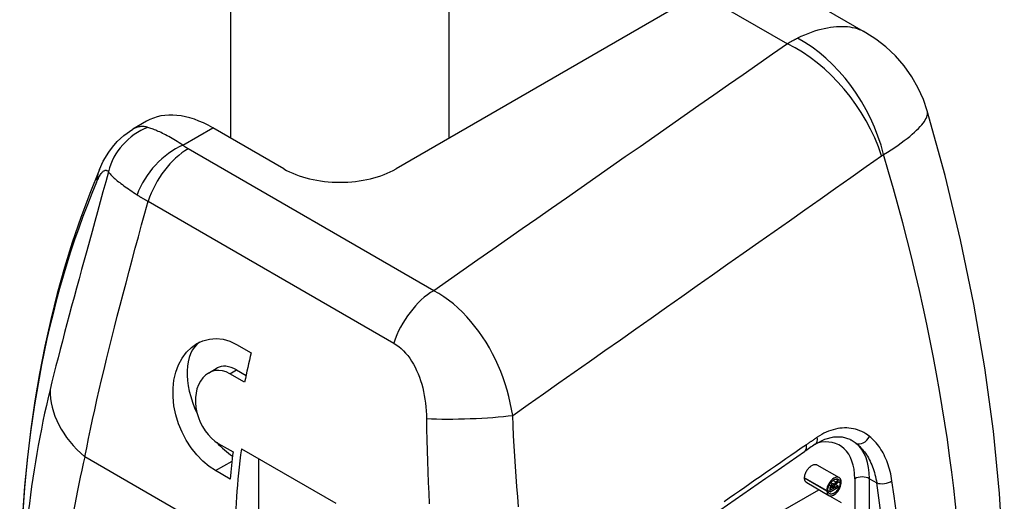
# Model space of a CAD drawing. Header units: inches. Extents: x 26.59 to 31.45, y 7.86 to 17.01.
# Tile 5 of 7: x 30.52 to 31.45, y 11.26 to 11.72. Entities that reach past the tile are written whole.
import ezdxf

# ---------------------------------------------------------------- set-up
doc = ezdxf.new("R2010")
doc.units = ezdxf.units.IN
doc.header["$MEASUREMENT"] = 0
doc.layers.add('Visible Edges(ANSI)', color=7, linetype='Continuous', lineweight=25)
doc.layers.add('Visible Tangent Edges(ANSI)', color=7, linetype='Continuous', lineweight=25)

msp = doc.modelspace()

# ---------------------------------------------------------------- linework, layer by layer
at = {"layer": 'Visible Edges(ANSI)'}
for p, q in [((31.16428230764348, 11.7421065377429), (30.87743080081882, 11.57649274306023)), ((31.32095124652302, 11.70491414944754), (31.24302246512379, 11.749906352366)), ((30.64182257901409, 11.62139068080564), (30.62883063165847, 11.61388977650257)), ((30.77136478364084, 11.57649274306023), (30.7043225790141, 11.61519957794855)), ((30.72665174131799, 11.41084458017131), (30.74057116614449, 11.40280819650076)), ((30.70025882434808, 11.38381395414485), (30.70845249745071, 11.3885445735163)), ((30.73436644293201, 11.37511674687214), (30.72044701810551, 11.38315313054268)), ((30.72666115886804, 11.38674086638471), (30.73571612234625, 11.38151298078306)), ((30.70958582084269, 11.31741317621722), (30.7235052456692, 11.30937679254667)), ((30.73134444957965, 11.31229548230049), (30.82042876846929, 11.26086262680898)), ((30.74754029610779, 11.30294480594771), (30.74754029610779, 11.20110040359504)), ((31.27477086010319, 11.2971315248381), (31.29564999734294, 11.28507694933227)), ((30.72082604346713, 11.28372080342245), (30.70690661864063, 11.291757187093)), ((31.26309192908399, 11.28481686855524), (31.26309192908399, 11.28484840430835)), ((31.26509601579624, 11.28036723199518), (31.285975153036, 11.26831265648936)), ((31.28714628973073, 11.27168572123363), (31.29475053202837, 11.27607603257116)), ((31.2878587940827, 11.28053187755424), (31.29040063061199, 11.27906434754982)), ((31.28826556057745, 11.27637434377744), (31.29053717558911, 11.27506282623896)), ((31.29053717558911, 11.27608795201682), (31.29053717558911, 11.27506282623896)), ((31.29093441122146, 11.27833528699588), (31.29102256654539, 11.27828439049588)), ((31.29102256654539, 11.27828439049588), (31.2909618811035, 11.27824935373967)), ((31.29475053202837, 11.27749540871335), (31.29148097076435, 11.27560772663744)), ((31.29148097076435, 11.27560772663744), (31.29148097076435, 11.27660131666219)), ((31.29236053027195, 11.27887527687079), (31.29475053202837, 11.27749540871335)), ((31.29245308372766, 11.28381341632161), (31.29475053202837, 11.28248698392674)), ((31.29475053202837, 11.28100448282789), (31.29475053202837, 11.28248698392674)), ((31.29475053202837, 11.27607603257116), (31.29475053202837, 11.27749540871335)), ((31.23652156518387, 11.25052689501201), (31.27665128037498, 11.27369579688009)), ((31.28397106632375, 11.27279382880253), (31.28397106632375, 11.27276229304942)), ((31.28502947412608, 11.273373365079), (31.28502947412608, 11.27340490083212)), ((31.28504593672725, 11.27289836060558), (31.28714628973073, 11.27168572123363)), ((31.2866010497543, 11.26803476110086), (31.29760270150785, 11.26168295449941)), ((31.29053717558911, 11.27506282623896), (31.28796200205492, 11.27357604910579))]:
    msp.add_line(p, q, dxfattribs=at)
at = {"layer": 'Visible Edges(ANSI)', "flags": 128}
for points in [[(31.37887303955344, 11.63121389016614), (31.37524365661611, 11.64182681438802), (31.37040870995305, 11.65262679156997), (31.36433734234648, 11.66331384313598), (31.35709621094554, 11.67355534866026), (31.34886273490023, 11.68304019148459), (31.3398906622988, 11.69151398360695), (31.33048614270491, 11.69882233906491), (31.3209512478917, 11.70491416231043)], [(31.36980843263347, 10.73528511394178), (31.37989879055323, 10.75871256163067), (31.38929552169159, 10.78258107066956), (31.39800512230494, 10.80687345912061), (31.40603408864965, 10.83157267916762), (31.41338886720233, 10.85666153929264), (31.42007598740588, 10.88212292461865), (31.42610207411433, 10.90794021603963), (31.43147418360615, 10.93409997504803), (31.43619853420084, 10.96058916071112), (31.44028130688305, 10.98739465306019), (31.44372863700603, 11.01450335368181), (31.44654666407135, 11.04190210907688), (31.45031901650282, 11.09751818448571), (31.45164218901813, 11.15414366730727), (31.45055718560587, 11.2116788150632), (31.44710484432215, 11.27002365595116), (31.44132413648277, 11.32907644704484), (31.43325381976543, 11.38873160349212), (31.42293287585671, 11.44888309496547), (31.41040073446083, 11.50942266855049), (31.39569977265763, 11.57023742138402), (31.37887303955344, 11.63121389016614)], [(30.59731200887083, 11.57572882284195), (30.60099969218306, 11.5835816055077), (30.60605947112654, 11.59218472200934), (30.60952556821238, 11.59697272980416), (30.61404389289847, 11.60220750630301), (30.62021158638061, 11.60793956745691), (30.62883061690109, 11.61388975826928)], [(30.59731200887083, 11.57572882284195), (30.58817780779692, 11.55334673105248), (30.57963392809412, 11.53046448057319), (30.57168105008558, 11.50709601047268), (30.56431988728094, 11.48325527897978), (30.55755055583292, 11.45895593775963), (30.55137305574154, 11.43421157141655), (30.54578735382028, 11.40903574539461), (30.54079311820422, 11.38344198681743), (30.53638980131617, 11.35744381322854), (30.53257690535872, 11.33105479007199), (30.52935370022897, 11.3042884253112), (30.52671912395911, 11.2771584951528), (30.52467231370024, 11.24967870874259), (30.52321207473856, 11.22186287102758), (30.5223369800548, 11.19372506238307), (30.52204560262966, 11.16527935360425)], [(30.70690662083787, 11.29175719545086), (30.70092515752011, 11.29572152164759), (30.69497225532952, 11.30070288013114), (30.68926132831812, 11.30659572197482), (30.68399326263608, 11.31326676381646), (30.67931483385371, 11.32047897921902), (30.67535816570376, 11.32797348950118), (30.67207487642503, 11.33587418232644), (30.66946786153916, 11.34421870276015), (30.6676766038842, 11.35276346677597), (30.66680368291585, 11.36126623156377), (30.66682442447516, 11.36948667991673), (30.66768709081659, 11.3771852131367), (30.66940124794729, 11.38448721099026), (30.67197426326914, 11.39144498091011), (30.67536838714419, 11.39781690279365), (30.67951954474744, 11.40338513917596), (30.68426542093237, 11.40802880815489), (30.68942085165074, 11.41165186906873), (30.6950087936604, 11.41426816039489), (30.70110710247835, 11.41589638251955), (30.70752344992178, 11.41639830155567), (30.7140598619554, 11.41567094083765), (30.72050626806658, 11.41378086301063), (30.72665175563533, 11.41084458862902)], [(30.72044700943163, 11.38315311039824), (30.71706553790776, 11.3847810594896), (30.71353702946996, 11.38584467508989), (30.70997623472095, 11.38627713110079), (30.70649586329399, 11.38603807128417), (30.70319927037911, 11.38517922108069), (30.70018646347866, 11.38377186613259), (30.69741259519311, 11.381803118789), (30.6948641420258, 11.37926503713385), (30.69263847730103, 11.37620896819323), (30.69081971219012, 11.37270127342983), (30.68943938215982, 11.36886449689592), (30.68851605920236, 11.36483422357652), (30.68804193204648, 11.36057380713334), (30.68801225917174, 11.35602153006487), (30.68845575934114, 11.35130922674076), (30.6893868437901, 11.34656921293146), (30.69075455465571, 11.34193609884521), (30.69248929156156, 11.33754552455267), (30.6945946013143, 11.33337589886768), (30.6971004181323, 11.32936115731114), (30.69994094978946, 11.32564815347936), (30.70304189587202, 11.32237140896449), (30.70629558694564, 11.3196065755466), (30.70958583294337, 11.31741318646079)], [(31.27321449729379, 11.31661948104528), (31.2820460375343, 11.32136015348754), (31.29056301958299, 11.32359737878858), (31.29848377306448, 11.32352083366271), (31.30576527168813, 11.32127907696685)], [(31.26309193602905, 11.28484839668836), (31.26312688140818, 11.28567552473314), (31.26322951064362, 11.28651703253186), (31.26339648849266, 11.2873672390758), (31.26362447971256, 11.28822040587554), (31.26391013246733, 11.28907082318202), (31.26425016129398, 11.28991281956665), (31.26464118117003, 11.29074064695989), (31.26507990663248, 11.29154865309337), (31.2655629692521, 11.29233108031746), (31.26608703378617, 11.29308222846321), (31.26664879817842, 11.29379641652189), (31.26724492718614, 11.29446792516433), (31.26787205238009, 11.29509103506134), (31.26852687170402, 11.29566004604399), (31.2692060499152, 11.29616925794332), (31.26990635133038, 11.29661302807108), (31.2706177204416, 11.29698304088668), (31.27130584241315, 11.29726201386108), (31.27196758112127, 11.29745183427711), (31.27259980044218, 11.29755446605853), (31.27319938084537, 11.2975718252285), (31.27376316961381, 11.29750584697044), (31.27428804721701, 11.29735842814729), (31.27477086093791, 11.29713152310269)], [(31.28397106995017, 11.27276230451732), (31.28427824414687, 11.27058026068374), (31.28517983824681, 11.26895613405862), (31.28659315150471, 11.2680373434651), (31.28839024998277, 11.26790928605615), (31.29040170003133, 11.26858576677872), (31.29245353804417, 11.26998991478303), (31.2943550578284, 11.27199790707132), (31.29593164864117, 11.27443710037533), (31.29703800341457, 11.27707993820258), (31.29757598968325, 11.27968429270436), (31.29751248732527, 11.28201974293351), (31.2968523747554, 11.28387809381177), (31.29563915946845, 11.2850831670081), (31.29398307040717, 11.28552018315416), (31.29212449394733, 11.28518623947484), (31.2905866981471, 11.28444067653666), (31.28928674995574, 11.28350776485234), (31.28804136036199, 11.28232502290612), (31.28689471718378, 11.2809304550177), (31.2858923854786, 11.27937799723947), (31.28507161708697, 11.27772487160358), (31.28446425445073, 11.27603307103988), (31.28409432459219, 11.27437086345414), (31.28397106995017, 11.27279382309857)], [(31.26509601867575, 11.28036723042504), (31.26494351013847, 11.28046101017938), (31.26479609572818, 11.28056332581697), (31.26465389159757, 11.280674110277), (31.26451701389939, 11.28079327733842), (31.26438557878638, 11.28092072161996), (31.264259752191, 11.28105642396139), (31.2641396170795, 11.28120024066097), (31.2640253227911, 11.28135214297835), (31.26391698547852, 11.28151204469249), (31.26381472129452, 11.28167985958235), (31.26371867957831, 11.28185550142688), (31.26362897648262, 11.2820389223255), (31.26354571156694, 11.28223000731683), (31.26346905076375, 11.28242869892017), (31.26339907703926, 11.2826349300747), (31.26333595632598, 11.28284860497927), (31.26327977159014, 11.28306963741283), (31.26323068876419, 11.28329798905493), (31.26318880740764, 11.28353354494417), (31.26315427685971, 11.28377623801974), (31.26312718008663, 11.28402600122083), (31.26310768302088, 11.28428273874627), (31.26309588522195, 11.28454639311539), (31.26309193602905, 11.28481687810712)], [(31.28502947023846, 11.27340489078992), (31.2850951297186, 11.27441359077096), (31.28529240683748, 11.27547482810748), (31.28561678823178, 11.27656141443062), (31.28605747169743, 11.27764371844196), (31.28660227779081, 11.27869880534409), (31.28723842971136, 11.27970611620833), (31.28794750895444, 11.2806398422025), (31.28871635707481, 11.28148533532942), (31.28950486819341, 11.28220623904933), (31.2902638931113, 11.28277835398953), (31.29097680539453, 11.28321555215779), (31.29164830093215, 11.28354064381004), (31.29230590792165, 11.28377360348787), (31.29294481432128, 11.28391186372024), (31.29355902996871, 11.28395248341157), (31.29413697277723, 11.28389318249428), (31.29467047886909, 11.28373375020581), (31.2951530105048, 11.28347422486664), (31.29557522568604, 11.28311722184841), (31.295929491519, 11.28266691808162), (31.29621056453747, 11.28212657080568), (31.29641162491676, 11.28150626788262), (31.29652953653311, 11.28081684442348), (31.29656396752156, 11.28006433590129)], [(31.29656396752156, 11.28006433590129), (31.29647580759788, 11.27888267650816), (31.29621164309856, 11.27763607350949), (31.29578020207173, 11.27636704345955), (31.29519947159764, 11.27511973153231), (31.2944872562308, 11.27392585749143), (31.29367070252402, 11.27282621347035), (31.29277214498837, 11.27184685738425), (31.29188807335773, 11.27106836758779), (31.29110143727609, 11.27050887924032), (31.29044613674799, 11.27013188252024), (31.28984015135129, 11.26985654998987), (31.28924596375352, 11.26965882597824), (31.28866758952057, 11.26954045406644), (31.28810962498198, 11.26950322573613), (31.28758126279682, 11.26954832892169), (31.28708829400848, 11.26967540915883), (31.28663538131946, 11.26988393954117), (31.28622826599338, 11.27017263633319), (31.28587365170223, 11.27053816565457), (31.28557565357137, 11.27097797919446), (31.28533845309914, 11.27148908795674), (31.28516736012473, 11.27206237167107), (31.28506408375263, 11.27269186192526), (31.28502947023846, 11.27337337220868)], [(31.28754406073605, 11.27719868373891), (31.28745527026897, 11.27699383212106), (31.28737202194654, 11.27677535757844), (31.28729486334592, 11.27654315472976), (31.28722435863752, 11.2762970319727), (31.28716103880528, 11.27603681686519), (31.28710568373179, 11.27576361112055), (31.28706035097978, 11.27548825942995), (31.28702477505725, 11.27521419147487), (31.28699815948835, 11.274942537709), (31.28697974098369, 11.2746744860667), (31.28696873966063, 11.27441113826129), (31.28696437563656, 11.27415365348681), (31.28696585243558, 11.2739009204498), (31.28697235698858, 11.2736495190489), (31.28698314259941, 11.27340150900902), (31.28699742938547, 11.27315906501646), (31.28701445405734, 11.27292442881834), (31.28703346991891, 11.27269977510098), (31.2870536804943, 11.27248732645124), (31.28707435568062, 11.27228930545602), (31.28709471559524, 11.27210792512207), (31.28711401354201, 11.27194539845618), (31.28713145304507, 11.27180392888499), (31.28714628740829, 11.27168572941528)], [(31.29096188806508, 11.27824936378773), (31.29084998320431, 11.2785433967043), (31.29069893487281, 11.27879471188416), (31.29050708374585, 11.27899225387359), (31.29027532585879, 11.27912387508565), (31.29000478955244, 11.27918035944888), (31.28970679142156, 11.27915638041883), (31.28938828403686, 11.27905507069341), (31.28908270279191, 11.2789006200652), (31.28882658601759, 11.27873625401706), (31.28864820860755, 11.27860424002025), (31.28854899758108, 11.27852410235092), (31.28845723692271, 11.27844489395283), (31.28836693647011, 11.27836164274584), (31.28827829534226, 11.27827423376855), (31.28819146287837, 11.27818252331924), (31.28810660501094, 11.27808639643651), (31.28802388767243, 11.27798571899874), (31.28794395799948, 11.27788097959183), (31.2878678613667, 11.27777356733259), (31.28779563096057, 11.27766357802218), (31.28772720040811, 11.27755104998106), (31.28766248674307, 11.27743603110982), (31.28760145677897, 11.27731855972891), (31.28754406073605, 11.27719868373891)], [(31.28796199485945, 11.27357604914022), (31.28793600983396, 11.27383300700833), (31.2879194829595, 11.27408383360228), (31.28790907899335, 11.2743883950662), (31.28791450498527, 11.27483970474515), (31.28796411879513, 11.27534292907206), (31.28807750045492, 11.27586635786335), (31.28827554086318, 11.27639564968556), (31.28856904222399, 11.27688837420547), (31.28894074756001, 11.27728810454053), (31.28928792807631, 11.27752650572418), (31.2894818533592, 11.27761455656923), (31.28964677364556, 11.27766047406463), (31.2898037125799, 11.27767262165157), (31.28994706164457, 11.27764877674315), (31.29007340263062, 11.27759051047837), (31.29018286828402, 11.27750060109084), (31.29027434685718, 11.2773845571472), (31.29034903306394, 11.27724751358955), (31.29040856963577, 11.27709434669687), (31.29045576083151, 11.27692449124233), (31.29049188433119, 11.27673743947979), (31.29051727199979, 11.27653468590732), (31.29053225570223, 11.27631768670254), (31.29053716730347, 11.27608795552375)], [(31.29286969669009, 11.28084119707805), (31.29276973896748, 11.28076610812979), (31.29266953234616, 11.28068834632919), (31.29256939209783, 11.28060795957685), (31.29246965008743, 11.28052494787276), (31.29237057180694, 11.28043933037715), (31.29227248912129, 11.28035114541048), (31.29217568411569, 11.28026036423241), (31.29208042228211, 11.28016698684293), (31.29198625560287, 11.28007021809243), (31.29189338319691, 11.27996982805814), (31.29180231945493, 11.27986588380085), (31.29171356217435, 11.27975844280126), (31.29162760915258, 11.27964752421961), (31.29154495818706, 11.27953320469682), (31.29146633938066, 11.27941586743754), (31.2913923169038, 11.27929576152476), (31.29132332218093, 11.27917300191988), (31.29125978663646, 11.27904760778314), (31.29120214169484, 11.27891967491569), (31.2911513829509, 11.27879088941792), (31.29110817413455, 11.27866289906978), (31.29107238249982, 11.27853578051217), (31.29104389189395, 11.27840960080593), (31.29102256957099, 11.2782843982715)], [(31.29148097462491, 11.27660132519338), (31.29148275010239, 11.27673788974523), (31.2914881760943, 11.27687090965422), (31.29149731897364, 11.27700049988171), (31.29151031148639, 11.27712685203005), (31.29152723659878, 11.27725012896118), (31.29154821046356, 11.27737051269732), (31.29157331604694, 11.27748816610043), (31.29160305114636, 11.27760460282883), (31.29163806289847, 11.27772105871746), (31.29167873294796, 11.2778374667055), (31.29172544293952, 11.2779537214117), (31.29177859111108, 11.27806980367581), (31.29183738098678, 11.27818347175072), (31.29190096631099, 11.27829341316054), (31.2919691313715, 11.27839982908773), (31.29204169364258, 11.27850295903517), (31.2921184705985, 11.27860302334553), (31.29219984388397, 11.27870095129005), (31.2922867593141, 11.2787979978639), (31.29237934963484, 11.27889435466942), (31.29247773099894, 11.27899020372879), (31.29258206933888, 11.2790857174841), (31.29269246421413, 11.27918104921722), (31.29280906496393, 11.27927638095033)], [(31.29280906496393, 11.27927638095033), (31.29287200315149, 11.27932427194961), (31.29294061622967, 11.27937676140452), (31.29301432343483, 11.27943347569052), (31.29309252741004, 11.27949403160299), (31.29317469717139, 11.27955814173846), (31.29326025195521, 11.27962539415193), (31.29334861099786, 11.27969547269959), (31.29343922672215, 11.27976800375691), (31.2935315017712, 11.27984264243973), (31.29362488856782, 11.27991903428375), (31.29371880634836, 11.27999682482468), (31.29381270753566, 11.28007567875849), (31.29390599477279, 11.28015519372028), (31.29399810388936, 11.28023506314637), (31.29408848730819, 11.28031493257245), (31.29417654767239, 11.28039441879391), (31.29426173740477, 11.28047318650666), (31.29434347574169, 11.28055088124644), (31.29442119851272, 11.28062713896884), (31.29449434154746, 11.28070163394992), (31.29456293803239, 11.28077467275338), (31.29463020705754, 11.28085041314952), (31.29469389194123, 11.28092778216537), (31.29475052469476, 11.28100447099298)], [(31.29475052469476, 11.28248697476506), (31.29470917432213, 11.2824394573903), (31.29466478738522, 11.28238966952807), (31.29461696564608, 11.28233736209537), (31.29456531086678, 11.28228232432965), (31.29450940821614, 11.28222433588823), (31.29444889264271, 11.2821632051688), (31.29438333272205, 11.28209864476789), (31.29431234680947, 11.28203049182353), (31.29423552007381, 11.28195848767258), (31.29415248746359, 11.28188245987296), (31.29406552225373, 11.28180456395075), (31.29397659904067, 11.28172655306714), (31.29388601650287, 11.281648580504), (31.29379407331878, 11.28157078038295), (31.29370111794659, 11.28149337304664), (31.29360741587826, 11.28141647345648), (31.29351333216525, 11.28134031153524), (31.29341914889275, 11.28126501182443), (31.29332518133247, 11.28119075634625), (31.29323176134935, 11.28111773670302), (31.2931391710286, 11.28104607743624), (31.29304777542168, 11.2809760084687), (31.29295784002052, 11.28090764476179), (31.29286969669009, 11.28084119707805)]]:
    msp.add_lwpolyline(points, dxfattribs=at)
at = {"layer": 'Visible Edges(ANSI)'}
for centre, major_axis, ratio, start_param, end_param in [((30.7043225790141, 11.51313750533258), (-0.0624999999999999, 0.1082531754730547), 0.5773502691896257, 5.497787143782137, 6.283185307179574), ((30.82439779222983, 11.60711136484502), (0.0750000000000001, 4.5e-15), 0.5773502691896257, 3.926990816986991, 5.497787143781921), ((30.72666115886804, 11.35700624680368), (-0.0329724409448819, 0.0571099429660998), 0.5773502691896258, 0.0556810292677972, 1.437187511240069), ((31.17775926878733, 11.4920802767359), (-0.3248800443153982, -0.5627087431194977), 0.577350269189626, 5.18521941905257, 5.232631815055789), ((30.72666115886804, 11.35700624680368), (-0.0182086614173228, 0.031538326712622), 0.5773502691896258, 5.497787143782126, 6.283185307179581), ((30.72666115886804, 11.35700624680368), (0.0329724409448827, -0.0571099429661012), 0.5773502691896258, 5.088377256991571, 5.419897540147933), ((31.72845582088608, 9.145825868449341), (0.4960281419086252, 2.398173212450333), 0.648964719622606, 0.5909751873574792, 0.5974815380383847), ((31.17775926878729, 11.49208027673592), (-0.3248800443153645, -0.5627087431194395), 0.577350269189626, 5.347254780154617, 5.393075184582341), ((31.1847189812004, 11.48806208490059), (0.324880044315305, 0.5627087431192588), 0.5773502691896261, 2.193393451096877, 2.356194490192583), ((-2325.943319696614, 1149.331852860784), (3070.400936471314, -2.418901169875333), 0.577789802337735, 5.588059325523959, 5.588118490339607)]:
    msp.add_ellipse(centre, major_axis=major_axis, ratio=ratio, start_param=start_param, end_param=end_param, dxfattribs=at)
at = {"layer": 'Visible Tangent Edges(ANSI)'}
for p, q in [((30.72116020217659, 14.2419458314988), (30.72116020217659, 11.60547837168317)), ((30.92763538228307, 11.60547837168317), (30.92763538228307, 14.2419458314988)), ((31.16428230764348, 11.7421065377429), (31.24681036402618, 11.694458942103)), ((30.67593655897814, 11.59881090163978), (30.7043225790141, 11.61519957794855)), ((30.91295531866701, 11.46150341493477), (30.6810624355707, 11.59538683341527)), ((30.64326095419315, 11.54583127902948), (30.87515383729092, 11.41194786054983)), ((30.72044701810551, 11.38315313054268), (30.72666115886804, 11.38674086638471)), ((30.72526921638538, 11.22279863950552), (30.58361402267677, 11.3045833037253)), ((30.70690661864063, 11.291757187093), (30.72250401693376, 11.30076234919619)), ((31.26309192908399, 11.28484840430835), (31.28397106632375, 11.27279382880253)), ((31.26309192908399, 11.28481686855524), (31.28397106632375, 11.27276229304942)), ((31.28621228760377, 11.27796757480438), (31.28754405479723, 11.27719867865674)), ((31.28875854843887, 11.2771148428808), (31.29053717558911, 11.27608795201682)), ((31.28992832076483, 11.28253939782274), (31.29286969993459, 11.28084119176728)), ((31.29475053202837, 11.28111133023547), (31.296563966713, 11.28006434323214)), ((31.3104362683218, 11.28403266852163), (31.3104362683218, 10.86614071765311)), ((31.3243556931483, 10.86614071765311), (31.3243556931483, 11.28403266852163)), ((31.3243556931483, 11.28403266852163), (31.33118265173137, 11.28009112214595))]:
    msp.add_line(p, q, dxfattribs=at)
at = {"layer": 'Visible Tangent Edges(ANSI)', "flags": 128}
for points in [[(31.32097232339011, 11.70489931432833), (31.31907345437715, 11.70592941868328), (31.31709720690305, 11.70686498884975), (31.31504353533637, 11.70770376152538), (31.3129123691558, 11.70844355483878), (31.31070346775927, 11.70908190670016), (31.30841420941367, 11.7096124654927), (31.30604586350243, 11.71003272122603), (31.30360119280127, 11.71034200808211), (31.30108296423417, 11.71053967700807), (31.29849394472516, 11.7106250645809), (31.29583688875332, 11.7105974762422), (31.29311456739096, 11.71045633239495), (31.2903297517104, 11.71020089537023), (31.28748519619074, 11.70983051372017), (31.28458366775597, 11.70934460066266), (31.28162793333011, 11.70874242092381), (31.27862075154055, 11.70802335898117), (31.27556489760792, 11.70718676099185), (31.27246312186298, 11.70623192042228), (31.26931819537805, 11.70515822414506), (31.26613288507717, 11.70396497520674), (31.26290995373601, 11.70265155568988), (31.25965215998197, 11.70121730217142), (31.25636228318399, 11.6996615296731)], [(31.2468103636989, 11.69445893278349), (31.23290409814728, 11.68475037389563), (31.21899743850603, 11.67504199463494), (31.20509038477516, 11.66533380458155), (31.19118294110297, 11.65562580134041), (31.17727511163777, 11.64591798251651), (31.16336691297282, 11.63621035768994), (31.14945831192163, 11.6265029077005), (31.13554933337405, 11.61679563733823), (31.12163997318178, 11.60708854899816), (31.10773023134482, 11.59738164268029), (31.09382013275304, 11.58767492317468), (31.07990964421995, 11.5779683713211), (31.06599877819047, 11.56826199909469), (31.05208754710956, 11.55855579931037), (31.03817597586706, 11.54884979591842), (31.02426399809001, 11.53914395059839), (31.01035166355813, 11.52943827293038), (30.99643898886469, 11.51973279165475), (30.98252592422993, 11.51002745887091), (30.96861252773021, 11.5003223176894), (30.95469874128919, 11.49061732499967), (30.94078463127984, 11.48091251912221), (30.92687015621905, 11.47120788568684), (30.91295533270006, 11.46150341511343)], [(31.25636228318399, 11.6996615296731), (31.25596342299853, 11.6994654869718), (31.25556457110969, 11.69926760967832), (31.25516573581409, 11.69906787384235), (31.25476692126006, 11.6988663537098), (31.25436814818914, 11.69866298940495), (31.25396941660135, 11.69845777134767), (31.25357074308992, 11.69825075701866), (31.25317212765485, 11.69804194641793), (31.2527735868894, 11.69783130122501), (31.25237512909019, 11.69761887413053), (31.25197675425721, 11.6974046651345), (31.25157848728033, 11.69718864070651), (31.25118032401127, 11.69697085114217), (31.25078228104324, 11.69675125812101), (31.25038436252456, 11.69652990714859), (31.24998658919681, 11.69630680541), (31.24958895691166, 11.69608191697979), (31.24919147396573, 11.69585528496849), (31.24879416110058, 11.69562687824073), (31.24839701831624, 11.69539674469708), (31.24800006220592, 11.69516488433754), (31.24760329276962, 11.69493130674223), (31.24720672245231, 11.69469597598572), (31.2468103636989, 11.69445893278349)], [(31.33769743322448, 11.58997761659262), (31.3413346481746, 11.59224689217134), (31.34481656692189, 11.59448543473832), (31.34814117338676, 11.59669070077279), (31.35130650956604, 11.59886014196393), (31.35431058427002, 11.60099128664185), (31.35715138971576, 11.60308155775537), (31.35982697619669, 11.60512848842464), (31.36233533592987, 11.60712952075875), (31.36467449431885, 11.60908216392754), (31.36684246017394, 11.61098386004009), (31.36883725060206, 11.61283211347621), (31.37065688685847, 11.61462440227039), (31.37229937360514, 11.61635823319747), (31.3737627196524, 11.61803101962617), (31.37504496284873, 11.61964032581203), (31.37614410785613, 11.62118353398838), (31.37706392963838, 11.62266068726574), (31.37781243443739, 11.62407387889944), (31.3783924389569, 11.62542347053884), (31.37880677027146, 11.62670966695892), (31.37905822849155, 11.62793275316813), (31.3791496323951, 11.62909296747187), (31.37908380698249, 11.63019055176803), (31.37886356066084, 11.63122582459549)], [(30.6431111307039, 11.61558036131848), (30.6425252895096, 11.61574757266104), (30.64193773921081, 11.61589603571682), (30.64134857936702, 11.61602553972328), (30.64075797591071, 11.61613575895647), (30.64016599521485, 11.61622646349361), (30.63957278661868, 11.61629737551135), (30.63897851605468, 11.6163482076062), (30.63838329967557, 11.61637877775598), (30.63778725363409, 11.6163887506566), (30.63719049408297, 11.61637786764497), (30.63659315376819, 11.61634589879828), (30.63599539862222, 11.61629255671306), (30.63539729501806, 11.61621757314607), (30.63479904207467, 11.616120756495), (30.63420072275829, 11.61600175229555), (30.63360248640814, 11.61586035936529), (30.63300443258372, 11.61569625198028), (30.6324067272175, 11.61550921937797), (30.6318094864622, 11.61529900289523), (30.63121272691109, 11.61506520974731), (30.63061661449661, 11.6148075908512), (30.63002129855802, 11.61452598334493), (30.62942696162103, 11.6142202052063), (30.62883380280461, 11.61389010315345)], [(30.67593657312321, 11.59881089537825), (30.67421085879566, 11.59996055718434), (30.67250462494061, 11.60107199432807), (30.67081974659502, 11.60214462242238), (30.66915826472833, 11.60317791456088), (30.66752210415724, 11.60417133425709), (30.66591325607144, 11.60512442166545), (30.66433364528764, 11.60603656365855), (30.66278526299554, 11.60690726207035), (30.66127018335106, 11.60773600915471), (30.65979024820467, 11.60852289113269), (30.65834598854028, 11.60926875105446), (30.65693791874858, 11.60997436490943), (30.655566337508, 11.61064055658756), (30.65423170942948, 11.61126813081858), (30.65293443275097, 11.61185785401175), (30.65167492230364, 11.61241059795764), (30.65045414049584, 11.61292695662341), (30.64927407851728, 11.61340723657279), (30.64813593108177, 11.61385224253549), (30.64704077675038, 11.61426280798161), (30.64598977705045, 11.61463983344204), (30.64498399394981, 11.61498427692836), (30.64402417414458, 11.61529735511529), (30.6431111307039, 11.61558036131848)], [(30.68106244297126, 11.59538683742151), (30.68083216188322, 11.59552059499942), (30.68060324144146, 11.59565517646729), (30.68037573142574, 11.59579059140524), (30.68014958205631, 11.59592683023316), (30.67992487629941, 11.59606388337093), (30.67970154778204, 11.59620171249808), (30.6794796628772, 11.59634035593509), (30.67925920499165, 11.59647978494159), (30.67904019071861, 11.59661998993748), (30.67882266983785, 11.59676098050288), (30.67860662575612, 11.59690272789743), (30.67839202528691, 11.5970452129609), (30.67817896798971, 11.59718845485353), (30.67796737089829, 11.59733242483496), (30.67775731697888, 11.59747715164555), (30.67754877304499, 11.5976225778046), (30.67734177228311, 11.59776872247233), (30.6771362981, 11.59791555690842), (30.67693240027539, 11.59806309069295), (30.67673007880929, 11.59821132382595), (30.67652931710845, 11.59836022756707), (30.67633013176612, 11.59850979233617), (30.67613253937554, 11.59866000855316), (30.67593657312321, 11.59881089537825)], [(30.98749483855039, 11.34378276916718), (31.00201517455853, 11.3539886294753), (31.01653507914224, 11.36419485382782), (31.03105450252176, 11.37440154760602), (31.04557346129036, 11.3846085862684), (31.06009190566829, 11.39481603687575), (31.07460990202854, 11.40502389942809), (31.08912741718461, 11.41523219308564), (31.10364443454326, 11.4254408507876), (31.11816093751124, 11.43564992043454), (31.13267699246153, 11.44585944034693), (31.14719253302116, 11.45606937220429), (31.16170755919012, 11.46627967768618), (31.17622212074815, 11.47649044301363), (31.19073615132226, 11.48670162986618), (31.20524968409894, 11.49691319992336), (31.21976270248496, 11.50712523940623), (31.23427522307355, 11.51733770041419), (31.24878721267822, 11.52755056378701), (31.26329870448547, 11.53776386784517), (31.2778096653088, 11.54797763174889), (31.29232010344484, 11.55819181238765), (31.30683001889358, 11.5684064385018), (31.32133941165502, 11.57862148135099), (31.33584826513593, 11.58883701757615)], [(31.33584826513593, 11.58883701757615), (31.3359236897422, 11.58888984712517), (31.33599927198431, 11.58894222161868), (31.33607500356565, 11.58899414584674), (31.33615089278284, 11.58904561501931), (31.33622692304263, 11.58909662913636), (31.33630309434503, 11.58914718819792), (31.33637941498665, 11.58919728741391), (31.33645587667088, 11.58924693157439), (31.33653249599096, 11.58929611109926), (31.3366092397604, 11.58934483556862), (31.33668612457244, 11.58939308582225), (31.33676315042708, 11.58944088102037), (31.33684030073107, 11.5894881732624), (31.33691760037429, 11.58953503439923), (31.33699501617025, 11.58958142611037), (31.33707257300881, 11.5896273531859), (31.3371502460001, 11.58967281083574), (31.33722805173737, 11.58971775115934), (31.337305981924, 11.58976226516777), (31.33738403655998, 11.58980626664), (31.33746220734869, 11.5898498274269), (31.33754050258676, 11.58989291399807), (31.33761891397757, 11.58993548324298), (31.33769743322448, 11.58997761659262)], [(30.60585334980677, 11.57377539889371), (30.60327139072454, 11.56423290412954), (30.60069031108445, 11.55474722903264), (30.59811367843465, 11.5453224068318), (30.59554511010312, 11.53596259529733), (30.59298809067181, 11.52667176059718), (30.59044618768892, 11.51745405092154), (30.5879229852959, 11.50831352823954), (30.58542201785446, 11.49925420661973), (30.58294683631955, 11.49028020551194), (30.58050104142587, 11.48139561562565), (30.57808828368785, 11.47260538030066), (30.57571116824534, 11.46391270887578), (30.57337183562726, 11.45532004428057), (30.57107259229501, 11.44682996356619), (30.56881556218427, 11.4384449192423), (30.56660301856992, 11.43016739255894), (30.56443710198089, 11.42199994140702), (30.56232011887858, 11.41394502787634), (30.56025409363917, 11.40600512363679), (30.55824025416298, 11.39818206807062), (30.5562796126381, 11.39047769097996), (30.55437329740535, 11.38289388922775), (30.55252242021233, 11.3754325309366), (30.55072797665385, 11.36809545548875)], [(30.59464889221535, 11.56390966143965), (30.59520458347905, 11.56517970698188), (30.59575982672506, 11.5663807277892), (30.59631316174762, 11.56750935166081), (30.5968630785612, 11.56856208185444), (30.59740815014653, 11.56953694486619), (30.59794688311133, 11.57043261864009), (30.59847791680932, 11.57124793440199), (30.59899984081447, 11.57198167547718), (30.59951240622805, 11.57263482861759), (30.6000154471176, 11.57320913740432), (30.60050848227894, 11.57370587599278), (30.60099114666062, 11.57412640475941), (30.60146290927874, 11.57447194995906), (30.60192338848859, 11.57474380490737), (30.60237210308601, 11.5749432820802), (30.6028086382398, 11.57507169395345), (30.6032330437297, 11.57513111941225), (30.60364513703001, 11.57512350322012), (30.60404488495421, 11.5750506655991), (30.6044320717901, 11.57491457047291), (30.60480666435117, 11.57471711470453), (30.60516849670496, 11.57446015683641), (30.60551741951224, 11.57414562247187), (30.60585334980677, 11.57377539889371)], [(30.60585334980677, 11.57377539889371), (30.60629517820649, 11.57309855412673), (30.60680168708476, 11.57240298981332), (30.60737256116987, 11.57168827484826), (30.60800740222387, 11.57095410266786), (30.60870559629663, 11.57020032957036), (30.60946624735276, 11.56942674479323), (30.6102885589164, 11.56863327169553), (30.61117170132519, 11.56781981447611), (30.61211396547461, 11.56698674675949), (30.61311450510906, 11.56613390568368), (30.61417283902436, 11.56526084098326), (30.61528858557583, 11.56436700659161), (30.61646132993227, 11.56345191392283), (30.61769064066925, 11.56251508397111), (30.61897610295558, 11.56155602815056), (30.62031720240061, 11.56057431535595), (30.62171246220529, 11.55957045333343), (30.62315984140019, 11.55854516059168), (30.62465731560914, 11.5574991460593), (30.62620286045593, 11.55643308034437), (30.62779446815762, 11.5553476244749), (30.62943008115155, 11.55424350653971), (30.63110772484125, 11.553121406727), (30.63282534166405, 11.55198197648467)], [(30.58361403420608, 11.30458331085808), (30.58530681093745, 11.31318926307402), (30.58707943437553, 11.32194064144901), (30.58893095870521, 11.33083532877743), (30.5908606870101, 11.33987129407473), (30.59286777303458, 11.34904640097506), (30.59495151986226, 11.35835867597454), (30.59711104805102, 11.3678060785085), (30.5993444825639, 11.37738566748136), (30.6016499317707, 11.38709462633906), (30.60402537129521, 11.39692990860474), (30.60646890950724, 11.40688865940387), (30.60897850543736, 11.41696784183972), (30.61155225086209, 11.4271645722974), (30.6141882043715, 11.43747594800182), (30.61688409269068, 11.44789826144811), (30.61963638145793, 11.4584255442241), (30.62244155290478, 11.46905277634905), (30.62529603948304, 11.47977511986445), (30.62819632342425, 11.49058763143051), (30.63113885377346, 11.50148542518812), (30.63412012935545, 11.51246354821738), (30.63713656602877, 11.52351717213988), (30.64018471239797, 11.53464139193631), (30.64326093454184, 11.54583129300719)], [(30.63282534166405, 11.55198197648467), (30.63322719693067, 11.55171766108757), (30.63363205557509, 11.55145394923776), (30.63403990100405, 11.55119085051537), (30.63445073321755, 11.55092832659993), (30.63486450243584, 11.55066644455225), (30.63528124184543, 11.55040518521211), (30.63570086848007, 11.55014459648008), (30.63612341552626, 11.54988469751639), (30.63654883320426, 11.54962547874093), (30.63697708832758, 11.54936699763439), (30.63740819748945, 11.5491092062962), (30.6378421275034, 11.54885216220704), (30.63827886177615, 11.54859587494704), (30.63871836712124, 11.54834036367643), (30.6391605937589, 11.54808561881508), (30.63960560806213, 11.5478317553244), (30.6400532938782, 11.54757864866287), (30.64050366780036, 11.54732640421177), (30.64095669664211, 11.54707500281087), (30.64141236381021, 11.54682445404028), (30.6418706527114, 11.54657476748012), (30.64233154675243, 11.54632602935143), (30.64279497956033, 11.54607820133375), (30.64326093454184, 11.54583129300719)], [(30.98749483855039, 11.34378276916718), (30.98646929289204, 11.34974670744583), (30.98524205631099, 11.35571400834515), (30.98381541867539, 11.36167158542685), (30.98219158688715, 11.36760640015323), (30.98037283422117, 11.37350541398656), (30.9783614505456, 11.37935561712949), (30.97615962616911, 11.38514398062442), (30.97376963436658, 11.39085742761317), (30.97119257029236, 11.39648486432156), (30.96842425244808, 11.40202391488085), (30.96546934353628, 11.40745993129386), (30.96233410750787, 11.41277565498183), (30.95902478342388, 11.41795399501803), (30.95554762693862, 11.42297781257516), (30.95190885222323, 11.42782991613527), (30.94811471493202, 11.43249316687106), (30.94416922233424, 11.43695486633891), (30.9400749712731, 11.44120849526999), (30.93583996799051, 11.4452397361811), (30.9314723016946, 11.44903399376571), (30.92698009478, 11.45257673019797), (30.92238051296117, 11.45584772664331), (30.91769884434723, 11.45882770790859), (30.91295533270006, 11.46150341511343)], [(30.87515382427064, 11.41194787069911), (30.87754417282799, 11.41045119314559), (30.87987128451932, 11.40875899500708), (30.88212525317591, 11.40687891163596), (30.88429396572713, 11.40482219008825), (30.88636998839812, 11.4026009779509), (30.8883504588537, 11.40022440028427), (30.89023252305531, 11.39770150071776), (30.89201344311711, 11.39504121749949), (30.89369274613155, 11.3922477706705), (30.895269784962, 11.38932927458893), (30.89674315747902, 11.38629661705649), (30.89811138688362, 11.38316057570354), (30.89937307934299, 11.37993211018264), (30.90052669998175, 11.37662191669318), (30.90157086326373, 11.37324095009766), (30.90250480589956, 11.36979857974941), (30.90333151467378, 11.36629672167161), (30.9040518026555, 11.36274257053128), (30.90466588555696, 11.35914447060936), (30.90517409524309, 11.35551077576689), (30.90557663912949, 11.35184975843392), (30.90587377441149, 11.34816977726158), (30.9060658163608, 11.34447919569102), (30.90615298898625, 11.34078631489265)], [(30.9930636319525, 11.25760972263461), (30.99225884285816, 11.26708358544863), (30.99150013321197, 11.2765926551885), (30.99078786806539, 11.28613131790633), (30.99012214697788, 11.29569587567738), (30.9895030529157, 11.30528279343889), (30.98893073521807, 11.3148885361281), (30.98840519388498, 11.32450946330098), (30.98792652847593, 11.33414206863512), (30.98749483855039, 11.34378276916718)], [(30.90615298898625, 11.34078631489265), (30.90627616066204, 11.33069175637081), (30.90645525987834, 11.3206058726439), (30.90669037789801, 11.31053232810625), (30.90698169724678, 11.30047488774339), (30.90732927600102, 11.2904373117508), (30.90773318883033, 11.28042331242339), (30.90819351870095, 11.27043663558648), (30.90871028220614, 11.26048106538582)], [(31.32431131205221, 11.32405112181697), (31.32256961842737, 11.32534777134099), (31.32077509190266, 11.326532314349), (31.31893169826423, 11.32760372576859), (31.31704338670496, 11.32856095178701), (31.315114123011, 11.3294029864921), (31.31314785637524, 11.33012877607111), (31.31114855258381, 11.33073731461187), (31.30912011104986, 11.33122755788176), (31.30706624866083, 11.33159877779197), (31.30498852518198, 11.33185214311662), (31.30288947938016, 11.33198804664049), (31.30077196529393, 11.33200652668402), (31.29863877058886, 11.33190764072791), (31.29649271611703, 11.3316914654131), (31.29433663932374, 11.33135802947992), (31.2921733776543, 11.33090743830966), (31.29000503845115, 11.33033935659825), (31.28783396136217, 11.32965369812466), (31.28566479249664, 11.32885151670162), (31.28350217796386, 11.32793392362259), (31.28135078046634, 11.32690200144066), (31.27921527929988, 11.32575737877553), (31.27710000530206, 11.32450249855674), (31.27500920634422, 11.32313988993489)], [(31.27500920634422, 11.32313988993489), (31.27458158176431, 11.32284835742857), (31.27415399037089, 11.32255665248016), (31.27372643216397, 11.3222647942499), (31.2732989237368, 11.3219727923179), (31.27287141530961, 11.32168061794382), (31.27244397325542, 11.32138827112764), (31.27201654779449, 11.32109578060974), (31.27158915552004, 11.32080311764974), (31.27116179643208, 11.32051030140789), (31.27073447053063, 11.32021733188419), (31.27030717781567, 11.3199241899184), (31.2698799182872, 11.31963089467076), (31.26945270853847, 11.31933743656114), (31.26902551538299, 11.31904379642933), (31.26859835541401, 11.31875002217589), (31.26817121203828, 11.31845606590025), (31.26774413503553, 11.31816195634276), (31.26731709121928, 11.31786767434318), (31.26689006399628, 11.31757324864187), (31.26646308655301, 11.31727864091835), (31.266036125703, 11.31698387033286), (31.26560921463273, 11.3166889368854), (31.26518233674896, 11.31639385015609), (31.26475549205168, 11.31609859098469)], [(31.34556975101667, 11.28195745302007), (31.34521613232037, 11.28420873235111), (31.34481095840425, 11.28643313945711), (31.34435497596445, 11.28862817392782), (31.34384893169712, 11.29079120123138), (31.34329353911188, 11.29291972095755), (31.34268959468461, 11.29501116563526), (31.34203777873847, 11.29706297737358), (31.34133888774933, 11.29907258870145), (31.34059365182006, 11.30103745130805), (31.33980283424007, 11.30295499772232), (31.33896713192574, 11.30482269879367), (31.33808734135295, 11.30663794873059), (31.33716407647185, 11.30839851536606), (31.33619639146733, 11.31010697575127), (31.33518483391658, 11.31176335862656), (31.33413064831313, 11.31336602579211), (31.33303504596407, 11.31491324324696), (31.33189930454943, 11.31640337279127), (31.33072465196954, 11.31783472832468), (31.32951234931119, 11.31920564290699), (31.32826359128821, 11.32051439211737), (31.32697968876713, 11.32175935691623), (31.32566185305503, 11.32293884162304), (31.32431131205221, 11.32405112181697)], [(31.26475549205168, 11.31609859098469), (31.25990546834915, 11.31274262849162), (31.25505546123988, 11.30938667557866), (31.25020540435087, 11.30603073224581), (31.2453553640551, 11.30267479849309), (31.24050529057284, 11.29931886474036), (31.23565520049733, 11.29596294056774), (31.23080511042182, 11.29260703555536), (31.22595500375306, 11.2892511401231), (31.22110488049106, 11.28589523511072), (31.21625472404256, 11.28253933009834), (31.21140458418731, 11.27918347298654), (31.20655439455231, 11.27582758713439), (31.20170422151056, 11.27247174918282), (31.19685401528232, 11.26911587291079), (31.19200379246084, 11.2657600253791), (31.18715358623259, 11.26240418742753)], [(31.3057691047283, 11.32127295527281), (31.30602498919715, 11.32114941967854), (31.30627974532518, 11.32102341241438), (31.30653338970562, 11.32089494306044), (31.30678587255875, 11.32076404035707), (31.30703721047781, 11.32063065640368), (31.30728738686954, 11.32049485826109), (31.30753636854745, 11.32035658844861), (31.3077841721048, 11.32021591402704), (31.30803076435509, 11.32007279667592), (31.3082761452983, 11.31992725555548), (31.30852029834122, 11.31977928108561), (31.30876322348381, 11.31962891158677), (31.30900487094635, 11.31947611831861), (31.30924527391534, 11.31932092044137), (31.30948438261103, 11.31916332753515), (31.30972221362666, 11.31900333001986), (31.30995875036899, 11.31884093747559), (31.31019395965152, 11.31867614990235), (31.31042784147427, 11.3185090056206), (31.31066039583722, 11.31833944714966), (31.31089158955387, 11.3181675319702), (31.31112142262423, 11.31799324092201), (31.31134986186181, 11.31781659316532), (31.31157692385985, 11.31763757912)], [(31.31157692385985, 11.31763757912), (31.3127992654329, 11.31664604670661), (31.31399349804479, 11.31559448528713), (31.31515846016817, 11.31448444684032), (31.31629304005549, 11.31331737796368), (31.31739605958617, 11.31209480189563), (31.31846639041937, 11.31081825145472), (31.31950288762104, 11.30948917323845), (31.32050438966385, 11.30810913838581), (31.32146973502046, 11.30667960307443), (31.32239781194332, 11.30520209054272), (31.32328744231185, 11.30367812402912), (31.32413814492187, 11.30210761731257), (31.32495081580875, 11.30048830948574), (31.32572480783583, 11.29882222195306), (31.32645942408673, 11.29711165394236), (31.32715396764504, 11.29535886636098), (31.32780774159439, 11.29356615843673), (31.32842001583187, 11.29173579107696), (31.3289900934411, 11.28987010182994), (31.32951726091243, 11.28797130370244), (31.33000078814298, 11.28604173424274), (31.33044001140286, 11.28408367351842), (31.33083420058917, 11.28209936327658), (31.33118264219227, 11.28009111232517)]]:
    msp.add_lwpolyline(points, dxfattribs=at)
at = {"layer": 'Visible Tangent Edges(ANSI)'}
for centre, major_axis, ratio, start_param, end_param in [((31.24681036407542, 11.59239686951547), (0.0715561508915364, -0.1024925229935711), 0.6292177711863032, 1.12507547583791, 2.304302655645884), ((31.24865872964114, 11.59354017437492), (0.0595395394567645, -0.1099092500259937), 0.657965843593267, 1.197867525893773, 2.3704622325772), ((30.66250098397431, 11.5616806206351), (0.0471257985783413, 0.0355902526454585), 0.9671998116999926, 1.278616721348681, 2.267948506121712), ((30.67593655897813, 11.5505925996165), (0.0361644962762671, 0.0466865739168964), 0.6546616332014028, 0.8691329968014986, 2.013575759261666), ((30.6810624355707, 11.54716853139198), (0.029527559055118, 0.051143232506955), 0.5773502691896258, 0.7853981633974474, 1.917354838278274), ((30.40404204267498, 11.68192776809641), (0.7147144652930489, -1.237921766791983), 0.5773502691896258, 0.3922751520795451, 1.178521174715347), ((30.65164018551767, 11.55257815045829), (-0.0543281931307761, 0.0231506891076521), 0.7490535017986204, 0, 0.272772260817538), ((31.56079361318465, 10.56555791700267), (-0.7345057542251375, 1.272201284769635), 0.577350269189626, 0.4093004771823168, 0.7853981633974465), ((30.91295531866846, 11.41328511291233), (0.029527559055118, 0.0511432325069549), 0.577350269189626, 0.7853981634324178, 1.917354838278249), ((31.51396921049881, 10.53852383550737), (0.7013959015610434, -1.214853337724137), 0.577350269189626, 3.685925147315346, 3.926990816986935), ((30.66713057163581, 11.35280160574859), (-0.1147769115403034, 0.0278619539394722), 0.6984909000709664, 0.1532913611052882, 0.938689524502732), ((30.94520158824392, 11.34624459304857), (0.0590218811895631, 0.0019810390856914), 0.093869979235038, 3.986298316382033, 5.508103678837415), ((31.26767222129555, 11.32475325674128), (0.0055422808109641, -0.0081337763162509), 0.6296951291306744, 4.16e-13, 0.9821767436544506), ((31.26171828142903, 11.25590532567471), (0.0344488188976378, 0.0596671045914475), 0.577350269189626, 5.497787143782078, 6.797325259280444), ((31.31693929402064, 11.32585637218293), (-0.0060600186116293, -0.0077557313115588), 0.7412627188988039, 0.1146786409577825, 1.892970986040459), ((31.25741816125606, 11.31771371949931), (0.0055992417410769, -0.008094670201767), 0.6268410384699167, 4.281e-13, 0.9775641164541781), ((31.26867799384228, 11.25188713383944), (0.0393700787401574, 0.0681909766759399), 0.5773502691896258, 5.497787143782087, 6.188978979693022), ((31.48950777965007, 10.524401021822), (-0.6596376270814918, 1.142525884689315), 0.5773502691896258, 0.544332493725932, 0.6535161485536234), ((31.31739598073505, 11.28001447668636), (0.0098425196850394, -6e-16), 0.5773502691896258, 0.7853981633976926, 2.356194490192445), ((31.33814236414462, 11.28410931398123), (0.0097410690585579, 0.0014095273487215), 0.4644347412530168, 3.851713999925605, 5.509776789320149), ((30.33865908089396, 11.64417889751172), (0.7133886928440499, -1.235625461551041), 0.5773502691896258, 0.6050632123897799, 0.9657331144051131), ((30.34622537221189, 11.6485472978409), (-0.7182912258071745, 1.244116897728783), 0.577350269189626, 3.746655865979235, 4.107325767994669)]:
    msp.add_ellipse(centre, major_axis=major_axis, ratio=ratio, start_param=start_param, end_param=end_param, dxfattribs=at)

doc.saveas('drawing.dxf')
